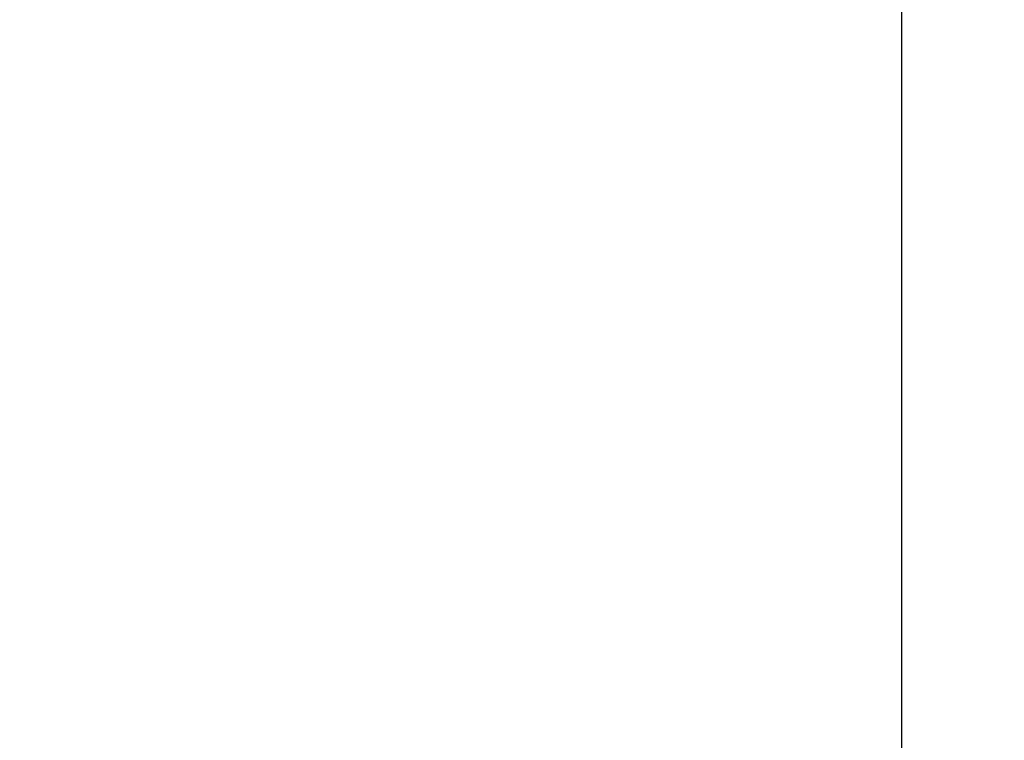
# Model space of a CAD drawing. Header units: millimetres. Extents: x 25069 to 61396, y 8621 to 21558.
# Tile 225 of 256: x 39003 to 39631, y 11602 to 12062. Entities that reach past the tile are written whole.
import ezdxf

# ---------------------------------------------------------------- set-up
doc = ezdxf.new("R2010")
doc.units = ezdxf.units.MM
doc.layers.add('dim', color=84, linetype='Continuous', lineweight=9)
doc.dimstyles.get("Standard").update_dxf_attribs({"dimtxt": 15, "dimasz": 5, "dimexe": 8, "dimexo": 5, "dimgap": 3, "dimtad": 0, "dimzin": 0, "dimdsep": 46, "dimtxsty": 'Standard', "dimblk": 'CLOSEDBLANK', "dimcen": 2, "dimclrd": 4, "dimclre": 3, "dimadec": 0, "dimazin": 0, "dimtfac": 1, "dimtofl": 0, "dimtmove": 0, "dimatfit": 3, "dimldrblk": 'CLOSEDBLANK', "dimfxl": 0, "dimtolj": 1, "dimtzin": 0, "dimarcsym": 0})

# ---------------------------------------------------------------- blocks, each defined once
blk = doc.blocks.new('_ClosedBlank')
at = {"color": 0, "linetype": 'ByBlock', "lineweight": -2}
for p, q in [((-1, 0.167), (0, 0)), ((-1, 0.167), (-1, -0.167)), ((0, 0), (-1, -0.167))]:
    blk.add_line(p, q, dxfattribs=at)
blk = doc.blocks.new('*D10')
at = {"layer": 'Defpoints', "color": 0, "lineweight": 18}
for p in [(39185.85, 12522.45), (39565.85, 12522.45), (39002.85, 9273.25)]:
    blk.add_point(p, dxfattribs=at)
at = {"layer": 'dim', "color": 3, "lineweight": -2}
for p, q in [((39205.85, 12522.45), (39585.85, 12522.45)), ((39022.85, 9273.25), (39585.85, 9273.25))]:
    blk.add_line(p, q, dxfattribs=at)
at = {"layer": 'dim', "color": 4, "lineweight": -3}
for p, q in [((39565.85, 12512.45), (39565.85, 11216.98)), ((39565.85, 9283.25), (39565.85, 10573.65))]:
    blk.add_line(p, q, dxfattribs=at)
at = {"layer": 'dim', "color": 4, "lineweight": -3, "xscale": 10, "yscale": 10, "zscale": 10}
for p, rotation in [((39565.85, 12522.45), 90), ((39565.85, 9273.25), 270)]:
    blk.add_blockref('_ClosedBlank', p, dxfattribs=dict(at, rotation=rotation))
at = {"layer": 'dim', "color": 0, "lineweight": 18, "insert": (39565.85, 10895.31), "char_height": 100, "attachment_point": 5, "rotation": 90}
blk.add_mtext('\\A1;3249.20', dxfattribs=at)

msp = doc.modelspace()

# ---------------------------------------------------------------- dimensions: what is measured, and where the dimension line sits
at = {"layer": 'dim', "lineweight": 18}
dim = msp.add_linear_dim(base=(39565.853, 12522.45), p1=(39002.846, 9273.247), p2=(39185.848, 12522.45), angle=90, dimstyle='Standard', override={"dimscale": 2, "dimtxt": 50, "dimexe": 10, "dimexo": 10, "dimgap": 15, "dimlwd": 65533}, dxfattribs=at)
dim.commit()
dim.dimension.update_dxf_attribs({"geometry": '*D10', "text_midpoint": (39565.853, 10895.314), "dimtype": 160})

doc.saveas('drawing.dxf')
